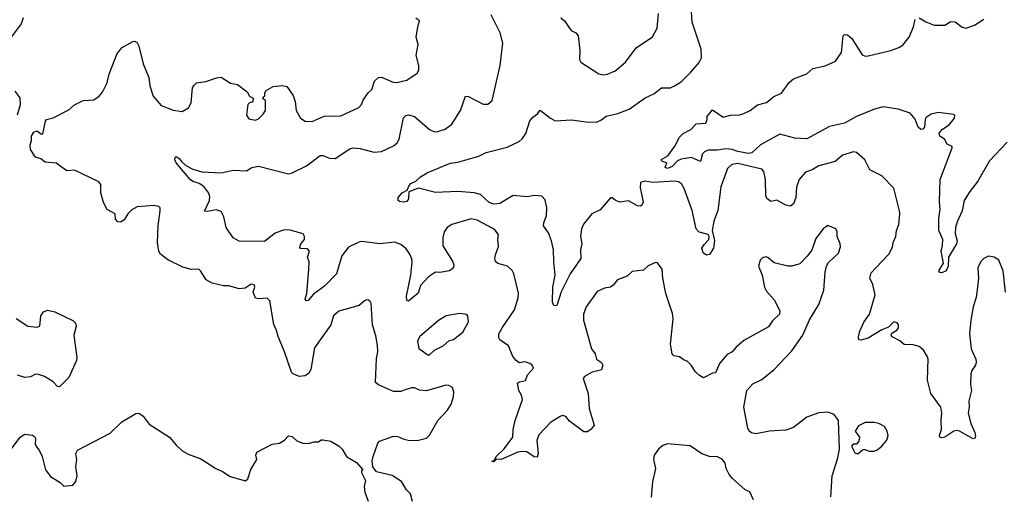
# Model space of a CAD drawing. Extents: x 2199565 to 2323334, y 894172 to 1018966.
# Tile 67 of 256: x 2260060 to 2266633, y 924306 to 927482. Entities that reach past the tile are written whole.
import ezdxf

# ---------------------------------------------------------------- set-up
doc = ezdxf.new("R2010")
doc.units = 0

msp = doc.modelspace()

# ---------------------------------------------------------------- linework, layer by layer
at = {"layer": '0CON10XD'}
for points in [[(2266641.7, 925661.7), (2266625.8, 925805), (2266596, 925875), (2266565, 925896.2), (2266527, 925903), (2266495, 925887.5), (2266475, 925867.5), (2266456, 925825), (2266460.8, 925755), (2266456.8, 925713.2), (2266444.2, 925625.8), (2266424.4, 925565), (2266408.6, 925475), (2266400.8, 925385), (2266411.9, 925285), (2266443.1, 925215), (2266445.7, 925195), (2266440, 925175), (2266415, 925138.8), (2266408.9, 925115), (2266406.9, 925045), (2266414.2, 925005), (2266396, 924935), (2266398.6, 924895), (2266391.4, 924855), (2266409.2, 924785), (2266435.8, 924725), (2266440.7, 924699.3), (2266435, 924687.5), (2266425, 924683.3), (2266334.4, 924734.4), (2266315, 924738.1), (2266296.4, 924733.6), (2266235, 924694), (2266215, 924688.8), (2266202.5, 924695), (2266200, 924705), (2266214.2, 924745), (2266210.8, 924805), (2266216, 924855), (2266210, 924895), (2266141.2, 924985), (2266120, 925075), (2266124.4, 925215), (2266119.8, 925229.8), (2266094.2, 925275), (2266065, 925300), (2266025, 925310), (2265965, 925313.8), (2265935, 925337.5), (2265883.3, 925365), (2265877.5, 925375), (2265881.7, 925388.3), (2265915, 925407.5), (2265926.2, 925425), (2265926.2, 925445), (2265918, 925458), (2265895, 925463.3), (2265860.5, 925429.5), (2265815, 925411.4), (2265725, 925356), (2265675, 925341.2), (2265662.5, 925345), (2265660, 925365), (2265667.9, 925402.1), (2265695, 925462.5), (2265731.9, 925515), (2265771.2, 925645), (2265754.1, 925714.1), (2265735.6, 925755), (2265745, 925790.8), (2265775.8, 925825), (2265861.4, 925915), (2265886.2, 925963.8), (2265890.6, 925995), (2265907.8, 926035), (2265912.5, 926075), (2265928.6, 926115), (2265935.8, 926185), (2265932.5, 926205), (2265895, 926356.7), (2265815, 926438.8), (2265735, 926480), (2265701.2, 926545), (2265646.7, 926595), (2265625, 926598.8), (2265553.4, 926576.6), (2265504.2, 926535.8), (2265395, 926505.6), (2265349.8, 926480.2), (2265305, 926464.3), (2265264.4, 926415), (2265245.6, 926364.4), (2265240.8, 926295), (2265225, 926252.5), (2265205, 926236.7), (2265175, 926243.3), (2265115, 926276.2), (2265075, 926267.5), (2265048.3, 926288.3), (2265041.2, 926305), (2265038.5, 926415), (2265027, 926467), (2265014.2, 926484.2), (2264855, 926520.4), (2264815, 926514.3), (2264785, 926488), (2264741.1, 926365), (2264721.4, 926208.6), (2264692.8, 926137.2), (2264682.5, 926075), (2264698.3, 926008.3), (2264692, 925955), (2264665.8, 925914.2), (2264645, 925910), (2264622, 925925), (2264614.4, 925955), (2264628.3, 925981.7), (2264660, 926015), (2264663.3, 926035), (2264655, 926046.7), (2264595, 926064), (2264576, 926085), (2264548.1, 926208.1), (2264495.5, 926355), (2264476.9, 926385), (2264458.9, 926398.9), (2264432.7, 926402.7), (2264285, 926394.1), (2264236.2, 926403.8), (2264204, 926395), (2264202.1, 926357.9), (2264222.2, 926265), (2264215.6, 926244.4), (2264205, 926236), (2264185, 926239.2), (2264125, 926271.1), (2264065, 926262.5), (2264035.6, 926275.6), (2264015, 926293.3), (2264005, 926293.3), (2263935, 926212), (2263880, 926185), (2263823.6, 926116.4), (2263810.6, 926085), (2263804.5, 926035.5), (2263812.2, 925985), (2263803.8, 925945), (2263805, 925887.5), (2263734.5, 925785), (2263674.6, 925665), (2263645, 925574), (2263635, 925570), (2263625, 925574), (2263617.1, 925595), (2263620, 925695), (2263635.5, 925775), (2263625.6, 925865), (2263624.5, 925944.5), (2263609.1, 926005), (2263589.1, 926059.1), (2263557.1, 926105), (2263558.6, 926125), (2263577.3, 926175), (2263578.7, 926225), (2263568.6, 926278.6), (2263545, 926304.2), (2263497, 926307), (2263445, 926298.9), (2263355, 926308), (2263266, 926254), (2263225, 926249.6), (2263195, 926261.5), (2263135.4, 926315.4), (2263095, 926326.7), (2262985, 926335.6), (2262835, 926328.1), (2262723.2, 926356.8), (2262657.5, 926332.5), (2262655.9, 926285.9), (2262645, 926268.8), (2262625, 926264.2), (2262595, 926267.5), (2262587.5, 926275), (2262587.5, 926295), (2262613.3, 926325), (2262647, 926343), (2262659.2, 926375), (2262671.1, 926388.9), (2262705, 926402.5), (2262735, 926432.9), (2262780.2, 926459.8), (2262907.8, 926512.2), (2262935, 926524.5), (2262985, 926529.6), (2263125, 926570), (2263174.4, 926595.6), (2263315, 926630), (2263395, 926669.2), (2263415, 926686), (2263438.5, 926721.5), (2263465, 926806), (2263485, 926830), (2263517.7, 926852.3), (2263535, 926877.5), (2263603.2, 926823.2), (2263635, 926806.2), (2263745, 926813.1), (2263855, 926797.3), (2263915, 926800.5), (2263945, 926813.6), (2263975, 926837.1), (2264053.3, 926855), (2264128.8, 926885), (2264235, 926960.8), (2264292.7, 926987.3), (2264345, 927026), (2264405, 927025.8), (2264430.9, 927039.1), (2264475, 927066), (2264539.7, 927130.3), (2264596.2, 927195), (2264612, 927228), (2264610, 927285), (2264550, 927465), (2264544.4, 927534.4)], [(2263673.3, 927495), (2263696.7, 927475), (2263740.5, 927410.5), (2263772.5, 927395), (2263788.8, 927375), (2263800, 927275), (2263797, 927217), (2263807, 927197), (2263925, 927121.2), (2263955, 927114.2), (2263985, 927117.5), (2264035, 927140.8), (2264105, 927198.6), (2264175.3, 927294.7), (2264285, 927367.5), (2264316.5, 927425), (2264323.6, 927523.6)], [(2260084.2, 927495), (2260070, 927455), (2260002.5, 927365)], [(2262683.3, 924265), (2262670, 924315), (2262643.2, 924343.2), (2262607.8, 924397.8), (2262547.3, 924437.3), (2262441.7, 924461.7), (2262417.5, 924495), (2262413.3, 924535), (2262418.8, 924565), (2262451.2, 924655), (2262462.7, 924667.3), (2262555, 924700), (2262585, 924698.8), (2262625, 924680), (2262665, 924672.5), (2262723, 924673), (2262775, 924686.7), (2262795, 924707.5), (2262852.2, 924805), (2262915.6, 924875), (2262939.4, 924915), (2262955.8, 924965), (2262958, 924995), (2262950, 925025), (2262925, 925040), (2262905, 925041.2), (2262775, 925003.3), (2262728.3, 925008.3), (2262695, 925022.5), (2262675, 925022.5), (2262627.5, 925007.5), (2262605, 925000), (2262555, 925000), (2262455, 925043.3), (2262435, 925060), (2262441.7, 925218.3), (2262450.6, 925265), (2262447.9, 925307.9), (2262438.5, 925371.5), (2262416.2, 925445), (2262406, 925586), (2262400.7, 925600.7), (2262389.5, 925609.5), (2262375, 925611.2), (2262362.5, 925605), (2262326.9, 925573.1), (2262190, 925535), (2262155.7, 925504.3), (2262136.6, 925443.4), (2262028.3, 925291.7), (2262004.1, 925145.9), (2261989.5, 925120.5), (2261965.9, 925104.1), (2261925, 925100), (2261885, 925118), (2261875, 925128.8), (2261828.9, 925265), (2261785, 925366), (2261775.3, 925405.3), (2261756.3, 925446.3), (2261730, 925605), (2261712.2, 925622.2), (2261655, 925618.6), (2261633.3, 925623.3), (2261619.5, 925665), (2261630, 925695), (2261625, 925711.2), (2261605, 925715.8), (2261565, 925689.2), (2261525, 925684.2), (2261455.6, 925705.6), (2261420, 925705), (2261345, 925722.5), (2261304, 925745), (2261268, 925805), (2261255.7, 925815.7), (2261205, 925814.3), (2261148.9, 925828.9), (2261048.7, 925878.7), (2261000.8, 925915), (2260990, 925935), (2260980.8, 925995), (2260984.2, 926105), (2260997.5, 926205), (2260997.5, 926225), (2260990, 926235), (2260955, 926242), (2260845, 926231.9), (2260807.9, 926212.1), (2260781.2, 926185), (2260756.7, 926145), (2260735, 926130), (2260715, 926132.5), (2260700.5, 926150.5), (2260696.7, 926185), (2260645, 926213.8), (2260620.2, 926260.2), (2260602.9, 926325), (2260601.2, 926381.2), (2260589.1, 926399.1), (2260425, 926476), (2260375, 926473.3), (2260303.3, 926523.3), (2260230.7, 926530.7), (2260201.7, 926551.7), (2260165, 926563.3), (2260133.3, 926615), (2260131.2, 926645), (2260140, 926675), (2260138.8, 926705), (2260155, 926730), (2260175, 926740), (2260205, 926717.5), (2260215, 926720), (2260232.5, 926805), (2260240, 926815), (2260283.3, 926826.7), (2260389.3, 926880.7), (2260425, 926912.9), (2260485, 926942), (2260555, 926947.5), (2260589.7, 926970.3), (2260612.1, 926997.9), (2260640.8, 927055), (2260658.6, 927125), (2260710, 927255), (2260744.6, 927295.4), (2260815, 927336.2), (2260825, 927338.8), (2260841.7, 927331.7), (2260856, 927305), (2260885, 927187.5), (2260922.9, 927095), (2260929.7, 927039.7), (2260951.7, 926971.7), (2261005, 926908), (2261085, 926878.1), (2261145, 926869.4), (2261186.4, 926893.6), (2261204.5, 926925.5), (2261214.3, 927025.7), (2261224, 927045), (2261240.3, 927059.7), (2261301.7, 927068.3), (2261375, 927094.3), (2261405, 927098), (2261468.3, 927058.3), (2261515, 927050), (2261579.3, 926999.3), (2261595, 926970), (2261618.3, 926958.3), (2261616.4, 926933.6), (2261595, 926927.5), (2261583.8, 926916.2), (2261573.3, 926845), (2261589.3, 926819.3), (2261635, 926810), (2261655, 926820), (2261685, 926850), (2261700, 926875), (2261701.7, 926941.7), (2261680, 926955), (2261697, 926973), (2261697, 926993), (2261705, 927010), (2261752.5, 927035), (2261815, 927043.3), (2261842.5, 927035), (2261886.7, 926975), (2261900, 926935), (2261906.2, 926875), (2261933.9, 926823.9), (2261965, 926803.3), (2262011.7, 926801.7), (2262092.3, 926837.7), (2262205, 926840), (2262323.8, 926896.2), (2262342.5, 926915), (2262353.3, 926945), (2262385.7, 926994.3), (2262410, 927015), (2262429.1, 927070.9), (2262455, 927096.2), (2262475, 927098), (2262553.7, 927063.7), (2262576.8, 927063.2), (2262645, 927078), (2262713.3, 927125), (2262723.8, 927145), (2262723.8, 927175), (2262706, 927245), (2262721.2, 927315), (2262707.5, 927365), (2262717.5, 927435), (2262730, 927475), (2262705, 927492.5)], [(2265135, 924738.8), (2265065, 924733.8), (2264975, 924716.2), (2264945, 924724), (2264928.8, 924735), (2264920, 924755), (2264894.2, 924895), (2264914, 925005), (2264955, 925049.2), (2265015, 925078.8), (2265096.2, 925145), (2265215, 925270), (2265287.5, 925375), (2265332.6, 925477.4), (2265395, 925580), (2265428.6, 925675), (2265436.8, 925795), (2265445.3, 925835), (2265459.9, 925860.1), (2265525, 925923.8), (2265539.2, 925965), (2265537.5, 925985), (2265518, 926035), (2265518, 926065), (2265508.8, 926085), (2265455, 926107.5), (2265423.3, 926085), (2265375, 926020), (2265347.3, 925942.7), (2265317.8, 925902.2), (2265268.1, 925851.9), (2265213.8, 925836.2), (2265186.9, 925836.9), (2265097.2, 925857.2), (2265055, 925893.8), (2265041.7, 925898.3), (2265017.7, 925892.3), (2265004, 925875), (2264992.5, 925835), (2265015.8, 925775), (2265032, 925695), (2265045, 925670), (2265098.3, 925608.3), (2265134.3, 925535), (2265132, 925515), (2265085, 925470), (2265058.6, 925431.4), (2264895, 925338.8), (2264842, 925295), (2264816.2, 925265), (2264783.1, 925246.9), (2264732, 925185), (2264705, 925123.3), (2264685, 925122.5), (2264625, 925090), (2264597.5, 925105), (2264570.5, 925130.5), (2264542, 925175), (2264515, 925202), (2264495, 925208.8), (2264465, 925231.2), (2264426.4, 925236.4), (2264415, 925250), (2264404.4, 925314.4), (2264421.2, 925485), (2264418.9, 925518.9), (2264374.4, 925654.4), (2264354, 925755), (2264348.8, 925815), (2264317.7, 925857.7), (2264305, 925860), (2264255, 925838.8), (2264225, 925810), (2264148.8, 925801.2), (2264115, 925769.2), (2264050, 925745), (2264021.7, 925708.3), (2264005, 925696.2), (2263965, 925688), (2263915, 925666), (2263841.2, 925565), (2263824.2, 925515), (2263824, 925475), (2263876.7, 925285), (2263901.2, 925251.2), (2263910, 925215), (2263945, 925193.3), (2263953.8, 925175), (2263945, 925143.8), (2263880.8, 925129.2), (2263830.7, 925099.3), (2263822.5, 925085), (2263854.2, 924985), (2263860.8, 924885), (2263895.8, 924774.2), (2263875, 924746.7), (2263850.7, 924729.3), (2263825, 924728.8), (2263730.5, 924800.5), (2263705, 924831.2), (2263685, 924838), (2263672.5, 924835), (2263605, 924793.3), (2263525, 924708.8), (2263512.7, 924672.7), (2263521.2, 924585), (2263515, 924560), (2263495, 924563.3), (2263446.6, 924596.6), (2263415, 924598.9), (2263385, 924593.1), (2263275, 924544.2), (2263242.5, 924547.5), (2263225, 924530), (2263212.5, 924532.5), (2263230, 924540), (2263240, 924565), (2263294.5, 924615.5), (2263352.9, 924695), (2263354.4, 924745), (2263368.1, 924805), (2263417.1, 924945), (2263409.2, 924975), (2263392.9, 925005), (2263384.3, 925055.7), (2263396.1, 925063.9), (2263437, 925073), (2263450.3, 925109.7), (2263489.2, 925155), (2263481.2, 925175), (2263465, 925186.2), (2263433.6, 925196.4), (2263395, 925191.2), (2263373.3, 925205), (2263352.1, 925232.1), (2263324.1, 925304.1), (2263266.2, 925345), (2263257.7, 925357.7), (2263259.2, 925385), (2263280.6, 925425), (2263364.2, 925545), (2263386.9, 925625), (2263389.4, 925655), (2263359.2, 925785), (2263346.8, 925806.8), (2263315.7, 925835.7), (2263252.7, 925852.7), (2263236, 925866), (2263232, 925885), (2263237.3, 925912.7), (2263256.4, 925966.4), (2263252.5, 926015), (2263256.7, 926045), (2263236.2, 926075), (2263218.3, 926088.3), (2263115, 926143.3), (2263075, 926151.5), (2262945, 926114.3), (2262914, 926095), (2262894.3, 926065), (2262884.3, 926025), (2262885, 925972.5), (2262949.5, 925869.5), (2262958.8, 925845), (2262956.1, 925823.9), (2262930, 925805), (2262865, 925794), (2262835, 925796), (2262790, 925765), (2262735, 925706.2), (2262720, 925655), (2262655, 925602), (2262645, 925607.5), (2262641.5, 925635), (2262672, 925775), (2262681.1, 925865), (2262677.8, 925885), (2262665.5, 925915.5), (2262640.7, 925950.7), (2262605, 925980.8), (2262565, 925995.7), (2262465, 925984.4), (2262345, 926000.6), (2262323.3, 925996.7), (2262255, 925962), (2262210.6, 925905), (2262174.2, 925785), (2262095, 925701.9), (2262020.9, 925649.1), (2261985, 925606.7), (2261975, 925603.8), (2261966.7, 925615), (2261977.3, 925652.7), (2261991.1, 925815), (2261992, 925865), (2261982, 925895), (2261995.8, 925935), (2261981.5, 925951.5), (2261935, 925954.3), (2261930, 925960), (2261936.7, 925985), (2261961.8, 926015), (2261961.5, 926035), (2261952.2, 926052.2), (2261865.3, 926075.3), (2261825, 926077.5), (2261765, 926055.7), (2261695, 926001.2), (2261525, 926002), (2261485, 926026.2), (2261438.8, 926095), (2261423.3, 926165), (2261405, 926200), (2261372.3, 926212.3), (2261315, 926200.8), (2261293.8, 926203.8), (2261326.5, 926275), (2261328.7, 926298.7), (2261322.6, 926322.6), (2261288.5, 926368.5), (2261257.3, 926387.3), (2261215, 926400.9), (2261197.1, 926415), (2261103.8, 926525), (2261096.7, 926545), (2261098.3, 926561.7), (2261105, 926567.5), (2261125.7, 926555.7), (2261141.9, 926531.9), (2261168.6, 926508.6), (2261215, 926484.3), (2261276.8, 926466.8), (2261405, 926460), (2261485, 926476), (2261575, 926472.5), (2261610, 926495), (2261655, 926504), (2261855, 926452.5), (2261875, 926455.8), (2261975, 926506.9), (2262065, 926574), (2262085, 926575.8), (2262125, 926556), (2262165, 926554.3), (2262265, 926620.5), (2262285, 926626.2), (2262331.9, 926621.9), (2262425, 926598), (2262475, 926600.8), (2262555, 926638.8), (2262580.3, 926659.7), (2262593.6, 926683.6), (2262622.5, 926827.5), (2262637, 926843), (2262655, 926845.7), (2262695, 926835.6), (2262795, 926748.6), (2262825, 926734.3), (2262845, 926732), (2262899.3, 926750.7), (2262945, 926784), (2263002.7, 926875), (2263035, 926970), (2263055, 926969.2), (2263155, 926916.7), (2263185, 926916.7), (2263215, 926942.5), (2263268.2, 927175), (2263284.4, 927325), (2263267.3, 927395), (2263206.7, 927515)], [(2266650.8, 926665), (2266535, 926538.6), (2266456.2, 926403.8), (2266402.9, 926335), (2266365.8, 926275), (2266351.4, 926205), (2266317.9, 926132.1), (2266307.7, 926095), (2266305.4, 926055), (2266318.5, 926005), (2266314.5, 925985), (2266260, 925895), (2266257.9, 925835), (2266245.6, 925805), (2266215, 925790.8), (2266202.7, 925792.7), (2266196.2, 925805), (2266225.9, 925855.9), (2266210.6, 925935), (2266220.6, 925975), (2266221.4, 926015), (2266196.7, 926075), (2266195.6, 926155.6), (2266205.4, 926214.6), (2266200, 926265), (2266203.6, 926415), (2266284.3, 926625), (2266283.8, 926635), (2266250.8, 926650.8), (2266233, 926683), (2266202.5, 926705), (2266197.5, 926725), (2266219.5, 926750.5), (2266265, 926778.8), (2266299.2, 926825), (2266301.7, 926841.7), (2266295, 926848), (2266192.3, 926862.3), (2266145, 926851.9), (2266111.1, 926828.9), (2266104.3, 926814.3), (2266100.8, 926765), (2266088.7, 926751.3), (2266075, 926748), (2266057.5, 926765), (2266037.8, 926817.8), (2266005, 926858.6), (2265924.6, 926884.6), (2265825, 926899.6), (2265765.9, 926884.1), (2265645, 926835.4), (2265565, 926790), (2265465, 926767.8), (2265315, 926685.7), (2265235, 926690.7), (2265135, 926718.3), (2265005.9, 926645), (2264948.4, 926591.6), (2264925, 926587.3), (2264855, 926601.5), (2264815.5, 926615.5), (2264775, 926619), (2264715, 926610), (2264655, 926611.4), (2264630.5, 926599.5), (2264617.3, 926585), (2264605.5, 926534.5), (2264545, 926561.8), (2264475, 926549.3), (2264451.2, 926538.8), (2264415, 926502.5), (2264385, 926487.1), (2264368, 926495), (2264380, 926525), (2264350, 926535), (2264340, 926545), (2264387.7, 926572.3), (2264433.2, 926636.8), (2264465, 926696.2), (2264488.3, 926721.7), (2264540.8, 926749.2), (2264575, 926786.7), (2264639.3, 926790.7), (2264650, 926815), (2264650, 926835), (2264685, 926880), (2264755, 926830), (2264805, 926844), (2264865, 926847.5), (2264895, 926855.8), (2264935.4, 926874.6), (2264985, 926914.2), (2265045, 926928), (2265095, 926968.8), (2265145, 926990), (2265196.6, 927063.4), (2265225, 927085.8), (2265315, 927120), (2265354.4, 927155.6), (2265437, 927173), (2265505.6, 927204.4), (2265547, 927263), (2265556, 927374), (2265565, 927383.8), (2265585, 927380), (2265615.9, 927355.9), (2265685, 927246.9), (2265705, 927238.5), (2265725, 927240), (2265875, 927276.2), (2265928.8, 927295), (2265955, 927310.8), (2265997.5, 927365), (2266027, 927433), (2266037.5, 927482.5)], [(2266065, 927494), (2266108.3, 927468.3), (2266165, 927445.8), (2266235, 927446), (2266275, 927468.8), (2266305, 927468), (2266351.7, 927431.7), (2266376.1, 927426.1), (2266434.3, 927445.7), (2266495, 927484.2)], [(2260028.8, 927005), (2260060.5, 926960.5), (2260063.9, 926913.9), (2260044, 926845)], [(2260035.8, 925485.8), (2260115, 925436), (2260175, 925428.8), (2260193.9, 925436.1), (2260200.8, 925505), (2260219.7, 925530.3), (2260245, 925541.2), (2260295, 925530), (2260415, 925473.8), (2260433.3, 925455), (2260436.2, 925435), (2260422, 925375), (2260441.1, 925225), (2260438.9, 925205), (2260387.6, 925092.4), (2260325, 925030), (2260311.7, 925031.7), (2260283.3, 925063.3), (2260225, 925100), (2260185, 925113.3), (2260165, 925113.8), (2260132.7, 925097.3), (2260095, 925093.1), (2260045, 925109.2)], [(2262795, 925243.3), (2262830, 925275), (2262886.2, 925305), (2262925, 925337.5), (2262955, 925346.7), (2263017.5, 925395), (2263055.6, 925464.4), (2263052.5, 925502.5), (2263044.2, 925514.2), (2262995, 925520.5), (2262906.7, 925505), (2262855, 925472.9), (2262730, 925365), (2262715.6, 925335), (2262725, 925286.7), (2262785, 925243.8), (2262795, 925243.3)], [(2260173.6, 924626.4), (2260192.5, 924602.5), (2260209.2, 924565), (2260232.5, 924475), (2260265, 924432), (2260330.3, 924390.3), (2260355, 924366.7), (2260415, 924374), (2260435, 924397.5), (2260444.2, 924435), (2260435.8, 924495), (2260440.8, 924545), (2260434.3, 924585), (2260445, 924606.2), (2260665, 924720.8), (2260742.8, 924797.2), (2260835, 924852), (2260855, 924854), (2260885, 924833.8), (2260925, 924781.2), (2261061.2, 924695), (2261107.9, 924637.9), (2261150.3, 924600.3), (2261185, 924580.8), (2261269.7, 924549.7), (2261370, 924485), (2261415, 924464), (2261465, 924432), (2261567, 924403), (2261582.5, 924415), (2261602.3, 924477.7), (2261642.5, 924545), (2261637.5, 924575), (2261642.5, 924595), (2261745, 924647.5), (2261795, 924654), (2261828.8, 924675), (2261855, 924703.3), (2261879.2, 924699.2), (2261909.5, 924669.5), (2261950, 924655), (2261985, 924651.2), (2262025, 924664), (2262055, 924662.5), (2262073, 924677), (2262083, 924677), (2262137, 924667), (2262193.6, 924633.6), (2262212.5, 924615), (2262242.5, 924565), (2262307.5, 924525), (2262350, 924475), (2262341.7, 924468.3), (2262341.7, 924458.3), (2262367.5, 924405), (2262360, 924365), (2262363.3, 924326.7), (2262386.4, 924266.4)], [(2265475.6, 924295), (2265484.3, 924435), (2265521.2, 924555), (2265533.3, 924615), (2265526, 924805), (2265496.2, 924846.2), (2265455, 924861.4), (2265395, 924855.7), (2265315, 924826.9), (2265225, 924758.8), (2265175, 924740), (2265135, 924738.8)], [(2265655, 924582.5), (2265688.3, 924611.7), (2265705, 924612.5), (2265731.7, 924601.7), (2265765, 924601.2), (2265785, 924608.8), (2265816.2, 924635), (2265848.8, 924675), (2265858, 924705), (2265851.2, 924735), (2265833.3, 924765), (2265795.8, 924785.8), (2265765, 924792), (2265705, 924792), (2265660, 924770), (2265637.5, 924735), (2265665.8, 924695), (2265661.7, 924668.3), (2265645, 924647.5), (2265623, 924647), (2265612.5, 924635), (2265635, 924590), (2265655, 924582.5)], [(2260005, 924616.7), (2260063.3, 924695), (2260095, 924713.8), (2260145, 924707.5), (2260159.5, 924699.5), (2260166.2, 924685), (2260163.1, 924645), (2260173.6, 924626.4)], [(2264958.8, 924275), (2264935, 924330), (2264902.7, 924342.7), (2264817.9, 924417.9), (2264796, 924445), (2264776.2, 924485), (2264769.5, 924519.5), (2264748.3, 924548.3), (2264714, 924564), (2264672.3, 924562.3), (2264612.7, 924582.7), (2264535, 924635.6), (2264385, 924650), (2264352.3, 924637.7), (2264325, 924613.3), (2264296.1, 924573.9), (2264292, 924545), (2264304, 924485), (2264284.6, 924395), (2264274.4, 924294.4)]]:
    msp.add_lwpolyline(points, dxfattribs=at)

doc.saveas('drawing.dxf')
